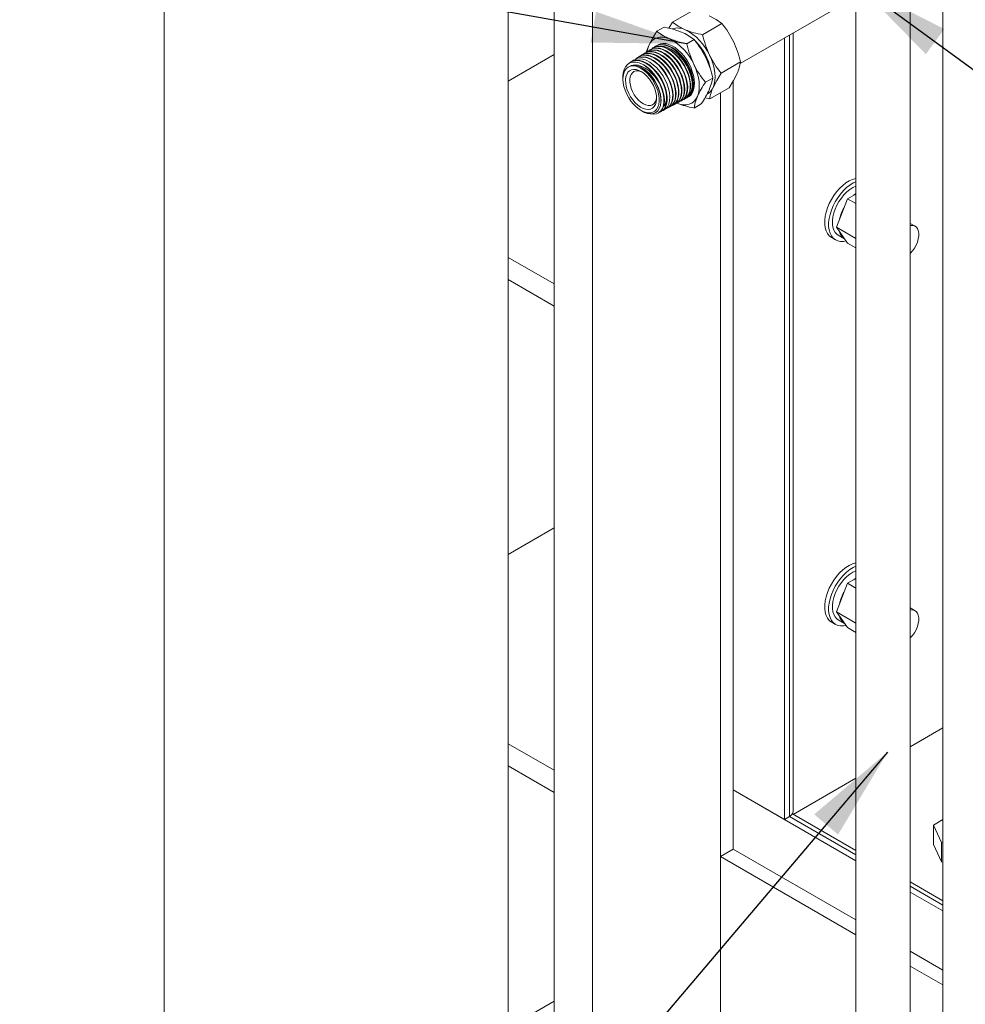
# Model space of a CAD drawing. Header units: millimetres. Extents: x 525 to 29324, y 175 to 20618.
# Tile 65 of 256: x 1987 to 3206, y 16892 to 18160. Entities that reach past the tile are written whole.
import ezdxf

# ---------------------------------------------------------------- set-up
doc = ezdxf.new("R2010")
doc.units = ezdxf.units.MM
doc.linetypes.add('SLD-Continua', pattern=[0])
doc.layers.add('COTAS', color=1, linetype='SLD-Continua')
doc.styles.get("Standard").update_dxf_attribs({"font": 'ARIALN.TTF'})
doc.dimstyles.new('SLDDIMSTYLE0', dxfattribs={"dimtxt": 0.18, "dimasz": 122.5, "dimexe": 0, "dimexo": 0.0625, "dimgap": 0, "dimtad": 0, "dimtih": 1, "dimtoh": 1, "dimdec": 0, "dimrnd": 1e-09, "dimzin": 0, "dimdsep": 46, "dimtxsty": 'Standard', "dimsah": 1, "dimcen": 0.09, "dimadec": 0, "dimazin": 0, "dimtfac": 122.5, "dimtdec": 0, "dimtofl": 0, "dimtmove": 0, "dimatfit": 3, "dimfxl": 1, "dimfrac": 2, "dimtolj": 1, "dimtzin": 0, "dimarcsym": 0})

msp = doc.modelspace()

# ---------------------------------------------------------------- linework, layer by layer
at = {"color": 7, "linetype": 'SLD-Continua', "lineweight": 18, "ltscale": 35}
for p, q in [((2173.4, 18840.4), (2173.4, 16490.9)), ((2675.9, 16609.4), (2675.9, 18697)), ((2675.9, 16609.4), (2675.9, 18697)), ((2675.9, 16609.4), (2675.9, 18697)), ((2675.9, 16609.4), (2675.9, 18697)), ((2675.9, 16609.4), (2675.9, 18697)), ((2616.8, 16616.1), (2616.8, 18688.3)), ((2725.4, 18668.5), (2725.4, 16599.8)), ((2725.4, 18668.5), (2725.4, 16599.8)), ((2725.4, 18668.5), (2725.4, 16599.8)), ((2915.7, 18103.6), (3183.4, 18258.1)), ((3177.1, 18254.5), (3177.1, 15038)), ((3134.9, 16167.8), (3134.9, 18230.1)), ((3064.9, 18189.7), (3064.9, 16167.8)), ((2828.7, 18157), (2853.5, 18171.3)), ((2817.7, 18150.7), (2808.4, 18145.3)), ((2823.9, 18149.3), (2828.7, 18157)), ((2867.4, 18140.8), (2892.2, 18155.1)), ((2979.3, 17133.7), (2979.3, 18140.3)), ((2979.3, 17133.7), (2979.3, 18140.3)), ((2979.3, 17133.7), (2979.3, 18140.3)), ((2979.3, 17133.7), (2979.3, 18140.3)), ((2979.3, 17133.7), (2979.3, 18140.3)), ((2979.3, 17133.7), (2979.3, 18140.3)), ((2979.3, 17133.7), (2979.3, 18140.3)), ((2979.3, 17133.7), (2979.3, 18140.3)), ((2979.3, 17133.7), (2979.3, 18140.3)), ((2984.1, 17140.3), (2984.1, 18143.1)), ((2984.1, 17140.3), (2984.1, 18143.1)), ((2984.1, 17140.3), (2984.1, 18143.1)), ((2984.1, 17140.3), (2984.1, 18143.1)), ((2984.1, 17140.3), (2984.1, 18143.1)), ((2984.1, 17140.3), (2984.1, 18143.1)), ((2984.1, 17140.3), (2984.1, 18143.1)), ((2984.1, 17140.3), (2984.1, 18143.1)), ((2984.1, 17140.3), (2984.1, 18143.1)), ((2806.9, 18126), (2806.4, 18125.7)), ((2856.4, 18134.5), (2847.1, 18129.1)), ((2972.8, 17129.9), (2972.8, 18136.5)), ((2972.8, 17129.9), (2972.8, 18136.5)), ((2972.8, 17129.9), (2972.8, 18136.5)), ((2972.8, 17129.9), (2972.8, 18136.5)), ((2972.8, 17129.9), (2972.8, 18136.5)), ((2972.8, 17129.9), (2972.8, 18136.5)), ((2972.8, 17129.9), (2972.8, 18136.5)), ((2972.8, 17129.9), (2972.8, 18136.5)), ((2972.8, 17129.9), (2972.8, 18136.5)), ((2675.9, 18115.2), (2616.8, 18081.1)), ((2785.5, 18112.6), (2785, 18112.3)), ((2789.1, 18114.8), (2788.6, 18114.5)), ((2792.6, 18117), (2792.1, 18116.7)), ((2796.2, 18119.3), (2795.7, 18119)), ((2799.8, 18121.5), (2799.3, 18121.2)), ((2803.3, 18123.8), (2802.8, 18123.5)), ((2774.8, 18105.8), (2774.3, 18105.5)), ((2778.4, 18108.1), (2777.9, 18107.8)), ((2782, 18110.3), (2781.5, 18110)), ((2891.4, 18091.4), (2916.1, 18105.7)), ((2764.5, 18084.3), (2764.7, 18082)), ((2880.4, 18085), (2871, 18079.6)), ((2906.8, 18081.3), (2906.8, 17091.8)), ((2906.8, 18081.3), (2906.8, 17091.8)), ((2906.8, 18081.3), (2906.8, 17091.8)), ((2876.6, 18058.1), (2901.4, 18072.4)), ((2890.3, 18066.1), (2890.3, 16533.6)), ((2890.3, 18066.1), (2890.3, 16533.6)), ((2890.3, 18066.1), (2890.3, 16533.6)), ((2828.5, 18049.6), (2829, 18049.9)), ((2832.2, 18051.6), (2832.7, 18051.9)), ((2835.9, 18053.6), (2836.4, 18053.8)), ((2839.6, 18055.5), (2840.2, 18055.8)), ((2843.4, 18057.5), (2843.9, 18057.8)), ((2847.1, 18059.5), (2847.6, 18059.7)), ((2865.6, 18051.8), (2856.3, 18046.4)), ((2876.6, 18058.1), (2870.4, 18059.6)), ((2786.5, 18044.2), (2788, 18043.2)), ((2809.9, 18039.8), (2810.4, 18040.1)), ((2813.6, 18041.8), (2814.1, 18042.1)), ((2817.3, 18043.7), (2817.8, 18044)), ((2821, 18045.7), (2821.6, 18046)), ((2824.8, 18047.7), (2825.3, 18047.9)), ((3054.2, 17929.5), (3064.9, 17935.6)), ((3054.2, 17929.5), (3064.9, 17935.6)), ((3054.2, 17929.5), (3064.9, 17935.6)), ((3062.1, 17934), (3064.9, 17936.3)), ((3062.1, 17934), (3064.9, 17936.3)), ((3062.1, 17934), (3064.9, 17936.3)), ((3040, 17892.7), (3054.2, 17929.5)), ((3040, 17892.7), (3054.2, 17929.5)), ((3040, 17892.7), (3054.2, 17929.5)), ((3054.2, 17929.5), (3064.9, 17923.3)), ((3054.2, 17929.5), (3064.9, 17923.3)), ((3054.2, 17929.5), (3064.9, 17923.3)), ((3141.2, 17894.1), (3134.9, 17897.8)), ((3141.2, 17894.1), (3134.9, 17897.8)), ((3141.2, 17894.1), (3134.9, 17897.8)), ((3040, 17892.7), (3064.9, 17878.3)), ((3054.2, 17872.3), (3040, 17892.7)), ((3040, 17892.7), (3064.9, 17878.3)), ((3054.2, 17872.3), (3040, 17892.7)), ((3040, 17892.7), (3064.9, 17878.3)), ((3054.2, 17872.3), (3040, 17892.7)), ((3033.8, 17879.4), (3038.7, 17876.5)), ((3033.8, 17879.4), (3038.7, 17876.5)), ((3033.8, 17879.4), (3038.7, 17876.5)), ((3042.2, 17882.6), (3050.3, 17877.9)), ((3042.2, 17882.6), (3050.3, 17877.9)), ((3042.2, 17882.6), (3050.3, 17877.9)), ((3054.2, 17872.3), (3064.9, 17866.2)), ((3054.2, 17872.3), (3064.9, 17866.2)), ((3054.2, 17872.3), (3064.9, 17866.2)), ((2675.9, 17819.7), (2616.8, 17853.8)), ((2675.9, 17819.7), (2616.8, 17853.8)), ((2675.9, 17819.7), (2616.8, 17853.8)), ((2675.9, 17819.7), (2616.8, 17853.8)), ((2675.9, 17819.7), (2616.8, 17853.8)), ((2675.9, 17791.1), (2616.8, 17825.3)), ((2675.9, 17791.1), (2616.8, 17825.3)), ((2675.9, 17791.1), (2616.8, 17825.3)), ((2675.9, 17791.1), (2616.8, 17825.3)), ((2675.9, 17791.1), (2616.8, 17825.3)), ((2675.9, 17791.1), (2675.9, 17819.7)), ((2675.9, 17791.1), (2675.9, 17819.7)), ((2675.9, 17791.1), (2675.9, 17819.7)), ((2675.9, 17791.1), (2675.9, 17819.7)), ((2675.9, 17791.1), (2675.9, 17819.7)), ((2675.9, 17505.5), (2616.8, 17471.4)), ((3054.2, 17434.1), (3064.9, 17440.3)), ((3054.2, 17434.1), (3064.9, 17440.3)), ((3054.2, 17434.1), (3064.9, 17440.3)), ((3062.1, 17438.6), (3064.9, 17440.9)), ((3062.1, 17438.6), (3064.9, 17440.9)), ((3062.1, 17438.6), (3064.9, 17440.9)), ((3040, 17397.3), (3054.2, 17434.1)), ((3040, 17397.3), (3054.2, 17434.1)), ((3040, 17397.3), (3054.2, 17434.1)), ((3054.2, 17434.1), (3064.9, 17428)), ((3054.2, 17434.1), (3064.9, 17428)), ((3054.2, 17434.1), (3064.9, 17428)), ((3141.2, 17398.7), (3134.9, 17402.4)), ((3141.2, 17398.7), (3134.9, 17402.4)), ((3141.2, 17398.7), (3134.9, 17402.4)), ((3040, 17397.3), (3064.9, 17382.9)), ((3054.2, 17377), (3040, 17397.3)), ((3040, 17397.3), (3064.9, 17382.9)), ((3054.2, 17377), (3040, 17397.3)), ((3040, 17397.3), (3064.9, 17382.9)), ((3054.2, 17377), (3040, 17397.3)), ((3033.8, 17384), (3038.7, 17381.2)), ((3033.8, 17384), (3038.7, 17381.2)), ((3033.8, 17384), (3038.7, 17381.2)), ((3042.2, 17387.2), (3050.3, 17382.5)), ((3042.2, 17387.2), (3050.3, 17382.5)), ((3042.2, 17387.2), (3050.3, 17382.5)), ((3054.2, 17377), (3064.9, 17370.8)), ((3054.2, 17377), (3064.9, 17370.8)), ((3054.2, 17377), (3064.9, 17370.8)), ((3177.1, 17247.8), (3134.9, 17223.5)), ((3177.1, 17247.8), (3134.9, 17223.5)), ((3177.1, 17247.8), (3134.9, 17223.5)), ((3177.1, 17247.8), (3134.9, 17223.5)), ((3177.1, 17247.8), (3134.9, 17223.5)), ((3177.1, 17247.8), (3134.9, 17223.5)), ((3177.1, 17247.8), (3134.9, 17223.5)), ((3177.1, 17247.8), (3134.9, 17223.5)), ((3177.1, 17247.8), (3134.9, 17223.5)), ((2675.9, 17193.4), (2616.8, 17227.5)), ((2675.9, 17193.4), (2616.8, 17227.5)), ((2675.9, 17193.4), (2616.8, 17227.5)), ((2675.9, 17193.4), (2616.8, 17227.5)), ((2675.9, 17193.4), (2616.8, 17227.5)), ((2675.9, 17164.8), (2616.8, 17198.9)), ((2675.9, 17164.8), (2616.8, 17198.9)), ((2675.9, 17164.8), (2616.8, 17198.9)), ((2675.9, 17164.8), (2616.8, 17198.9)), ((2675.9, 17164.8), (2616.8, 17198.9)), ((2675.9, 17193.4), (2675.9, 17193.4)), ((2675.9, 17164.8), (2675.9, 17193.4)), ((2675.9, 17193.4), (2675.9, 17193.4)), ((2675.9, 17164.8), (2675.9, 17193.4)), ((2675.9, 17193.4), (2675.9, 17193.4)), ((2675.9, 17164.8), (2675.9, 17193.4)), ((2675.9, 17193.4), (2675.9, 17193.4)), ((2675.9, 17164.8), (2675.9, 17193.4)), ((2675.9, 17193.4), (2675.9, 17193.4)), ((2675.9, 17164.8), (2675.9, 17193.4)), ((3064.9, 17183), (2984.1, 17136.4)), ((3064.9, 17183), (2984.1, 17136.4)), ((3064.9, 17183), (2984.1, 17136.4)), ((3064.9, 17183), (2984.1, 17136.4)), ((3064.9, 17183), (2984.1, 17136.4)), ((3064.9, 17183), (2984.1, 17136.4)), ((3064.9, 17183), (2984.1, 17136.4)), ((3064.9, 17183), (2984.1, 17136.4)), ((3064.9, 17183), (2984.1, 17136.4)), ((2675.9, 17164.8), (2675.9, 17164.8)), ((2675.9, 17164.8), (2675.9, 17164.8)), ((2675.9, 17164.8), (2675.9, 17164.8)), ((2675.9, 17164.8), (2675.9, 17164.8)), ((2675.9, 17164.8), (2675.9, 17164.8)), ((3064.9, 17076.8), (2906.8, 17168)), ((3064.9, 17076.8), (2906.8, 17168)), ((3064.9, 17076.8), (2906.8, 17168)), ((3064.9, 17076.8), (2906.8, 17168)), ((3064.9, 17076.8), (2906.8, 17168)), ((3064.9, 17076.8), (2906.8, 17168)), ((3064.9, 17076.8), (2906.8, 17168)), ((3064.9, 17076.8), (2906.8, 17168)), ((3064.9, 17076.8), (2906.8, 17168)), ((2972.8, 17129.9), (2906.8, 17168)), ((2972.8, 17129.9), (2906.8, 17168)), ((2972.8, 17129.9), (2906.8, 17168)), ((2972.8, 17129.9), (2906.8, 17168)), ((2972.8, 17129.9), (2906.8, 17168)), ((2972.8, 17129.9), (2906.8, 17168)), ((2972.8, 17129.9), (2906.8, 17168)), ((2972.8, 17129.9), (2906.8, 17168)), ((2972.8, 17129.9), (2906.8, 17168)), ((3064.9, 17089.8), (2983.1, 17137)), ((3064.9, 17089.8), (2983.1, 17137)), ((3064.9, 17089.8), (2983.1, 17137)), ((3064.9, 17089.8), (2983.1, 17137)), ((3064.9, 17089.8), (2983.1, 17137)), ((3064.9, 17089.8), (2983.1, 17137)), ((3064.9, 17089.8), (2983.1, 17137)), ((3064.9, 17089.8), (2983.1, 17137)), ((3064.9, 17089.8), (2983.1, 17137)), ((2979.3, 17133.7), (2972.8, 17129.9)), ((2979.3, 17133.7), (2972.8, 17129.9)), ((2979.3, 17133.7), (2972.8, 17129.9)), ((2979.3, 17133.7), (2972.8, 17129.9)), ((2979.3, 17133.7), (2972.8, 17129.9)), ((2979.3, 17133.7), (2972.8, 17129.9)), ((2979.3, 17133.7), (2972.8, 17129.9)), ((2979.3, 17133.7), (2972.8, 17129.9)), ((2979.3, 17133.7), (2972.8, 17129.9)), ((3064.9, 17084.3), (2979.3, 17133.7)), ((3064.9, 17084.3), (2979.3, 17133.7)), ((3064.9, 17084.3), (2979.3, 17133.7)), ((3064.9, 17084.3), (2979.3, 17133.7)), ((3064.9, 17084.3), (2979.3, 17133.7)), ((3064.9, 17084.3), (2979.3, 17133.7)), ((3064.9, 17084.3), (2979.3, 17133.7)), ((3064.9, 17084.3), (2979.3, 17133.7)), ((3064.9, 17084.3), (2979.3, 17133.7)), ((3177.1, 17129.7), (3164.8, 17122.6)), ((3177.1, 17129.7), (3164.8, 17122.6)), ((3177.1, 17129.7), (3164.8, 17122.6)), ((3164.8, 17122.6), (3175.2, 17100.1)), ((3164.8, 17097.8), (3164.8, 17122.6)), ((3164.8, 17122.6), (3175.2, 17100.1)), ((3164.8, 17097.8), (3164.8, 17122.6)), ((3164.8, 17122.6), (3175.2, 17100.1)), ((3164.8, 17097.8), (3164.8, 17122.6)), ((3164.8, 17097.8), (3175.2, 17075.3)), ((3164.8, 17097.8), (3175.2, 17075.3)), ((3164.8, 17097.8), (3175.2, 17075.3)), ((3175.2, 17075.3), (3175.2, 17100.1)), ((3175.2, 17100.1), (3177.1, 17099.8)), ((3175.2, 17075.3), (3175.2, 17100.1)), ((3175.2, 17100.1), (3177.1, 17099.8)), ((3175.2, 17075.3), (3175.2, 17100.1)), ((3175.2, 17100.1), (3177.1, 17099.8)), ((2890.3, 17082.3), (2906.8, 17091.8)), ((2890.3, 17082.3), (2906.8, 17091.8)), ((2890.3, 17082.3), (2906.8, 17091.8)), ((3064.9, 17000.6), (2906.8, 17091.8)), ((3064.9, 17000.6), (2906.8, 17091.8)), ((3064.9, 17000.6), (2906.8, 17091.8)), ((2890.3, 17082.3), (2890.3, 16891.8)), ((3064.9, 16981.5), (2890.3, 17082.3)), ((2890.3, 17082.3), (2890.3, 16891.8)), ((3064.9, 16981.5), (2890.3, 17082.3)), ((2890.3, 17082.3), (2890.3, 16891.8)), ((3064.9, 16981.5), (2890.3, 17082.3)), ((3175.2, 17075.3), (3177.1, 17075)), ((3175.2, 17075.3), (3177.1, 17075)), ((3175.2, 17075.3), (3177.1, 17075)), ((3177.1, 17025), (3134.9, 17049.4)), ((3177.1, 17025), (3134.9, 17049.4)), ((3177.1, 17025), (3134.9, 17049.4)), ((3177.1, 17025), (3134.9, 17049.4)), ((3177.1, 17025), (3134.9, 17049.4)), ((3177.1, 17025), (3134.9, 17049.4)), ((3177.1, 17025), (3134.9, 17049.4)), ((3177.1, 17025), (3134.9, 17049.4)), ((3177.1, 17025), (3134.9, 17049.4)), ((3177.1, 17019.5), (3134.9, 17043.9)), ((3177.1, 17019.5), (3134.9, 17043.9)), ((3177.1, 17019.5), (3134.9, 17043.9)), ((3177.1, 17019.5), (3134.9, 17043.9)), ((3177.1, 17019.5), (3134.9, 17043.9)), ((3177.1, 17019.5), (3134.9, 17043.9)), ((3177.1, 17019.5), (3134.9, 17043.9)), ((3177.1, 17019.5), (3134.9, 17043.9)), ((3177.1, 17019.5), (3134.9, 17043.9)), ((3177.1, 17012), (3134.9, 17036.4)), ((3177.1, 17012), (3134.9, 17036.4)), ((3177.1, 17012), (3134.9, 17036.4)), ((3177.1, 17012), (3134.9, 17036.4)), ((3177.1, 17012), (3134.9, 17036.4)), ((3177.1, 17012), (3134.9, 17036.4)), ((3177.1, 17012), (3134.9, 17036.4)), ((3177.1, 17012), (3134.9, 17036.4)), ((3177.1, 17012), (3134.9, 17036.4)), ((3177.1, 16935.8), (3134.9, 16960.2)), ((3177.1, 16935.8), (3134.9, 16960.2)), ((3177.1, 16935.8), (3134.9, 16960.2)), ((3177.1, 16916.8), (3134.9, 16941.1)), ((3177.1, 16916.8), (3134.9, 16941.1)), ((3177.1, 16916.8), (3134.9, 16941.1)), ((2675.9, 16895.8), (2616.8, 16861.7))]:
    msp.add_line(p, q, dxfattribs=at)
at = {"color": 7, "linetype": 'SLD-Continua', "lineweight": 18, "ltscale": 35, "flags": 128}
for points in [[(2892.2, 18155.1), (2884.9, 18160.4), (2875.8, 18165)], [(2817.7, 18150.7), (2829.4, 18148), (2840.1, 18144.3)], [(2828.7, 18157), (2836, 18151.8), (2845, 18147.2)], [(2808.4, 18145.3), (2802.6, 18135.9), (2798, 18126.9)], [(2795.8, 18119.1), (2796.6, 18122.9), (2798, 18126.9)], [(2798, 18126.9), (2799.9, 18130.4), (2802.3, 18133.3), (2805.2, 18135.4), (2808.6, 18136.9), (2812.2, 18137.7), (2816.2, 18137.7), (2820.4, 18136.9), (2824.7, 18135.5)], [(2841.1, 18056.6), (2841.1, 18056.6), (2844.4, 18058.1), (2847.2, 18060.6), (2849.3, 18063.9), (2850.7, 18068.1), (2851.3, 18072.8), (2851.2, 18078.2), (2850.3, 18083.8), (2848.6, 18089.7), (2846.3, 18095.5), (2843.2, 18101.4), (2839.7, 18106.8), (2835.6, 18111.8), (2831.3, 18116.2), (2826.6, 18119.9), (2822, 18122.7), (2817.2, 18124.6), (2812.8, 18125.5), (2808.5, 18125.5), (2804.7, 18124.5), (2801.4, 18122.4), (2801, 18122)], [(2803.4, 18123.7), (2806.1, 18125.1), (2810, 18125.9), (2814.4, 18125.7), (2818.9, 18124.5), (2823.6, 18122.4), (2828.3, 18119.4), (2832.9, 18115.4), (2837.1, 18111), (2841.1, 18105.8), (2844.5, 18100.3), (2847.4, 18094.4), (2849.6, 18088.6), (2851.1, 18082.7), (2851.8, 18077.2), (2851.8, 18071.9), (2850.9, 18067.3), (2849.4, 18063.3), (2847.1, 18060.2), (2844.2, 18057.9), (2843.9, 18057.8)], [(2845.1, 18058.8), (2846.7, 18059.3), (2849.8, 18061.4), (2852.2, 18064.4), (2853.9, 18068.2), (2854.9, 18072.7), (2855.1, 18077.9), (2854.5, 18083.4), (2853.2, 18089.3), (2851.1, 18095.1), (2848.3, 18101), (2845, 18106.6), (2841.1, 18111.9), (2836.9, 18116.5), (2832.3, 18120.6), (2827.6, 18123.8), (2822.9, 18126.1), (2818.3, 18127.5), (2813.9, 18127.9), (2809.9, 18127.3), (2806.3, 18125.6), (2805, 18124.5)], [(2806.9, 18126), (2807.4, 18126.3), (2811, 18127.7), (2815.1, 18128.2), (2819.5, 18127.7), (2824.2, 18126.1), (2828.9, 18123.7), (2833.6, 18120.3), (2838, 18116.2), (2842.3, 18111.3), (2846, 18106.1), (2849.4, 18100.3), (2852, 18094.5), (2854, 18088.5), (2855.2, 18082.8), (2855.6, 18077.3), (2855.3, 18072.3), (2854.2, 18067.8), (2852.4, 18064.2), (2849.9, 18061.3), (2847.6, 18059.8)], [(2809.1, 18127.4), (2810, 18127.9), (2813.1, 18129.2), (2816.5, 18129.7), (2820.1, 18129.4), (2824, 18128.4), (2828, 18126.6), (2832, 18124.2), (2836, 18121.1), (2839.8, 18117.4), (2843.4, 18113.3), (2846.7, 18108.7), (2849.6, 18103.9), (2852.1, 18098.8), (2854.1, 18093.6), (2855.6, 18088.4), (2856.5, 18083.4), (2856.8, 18078.6), (2856.6, 18074.1), (2855.8, 18070), (2854.4, 18066.5), (2852.5, 18063.5), (2850, 18061.2), (2847.2, 18059.6), (2846.5, 18059.3)], [(2847.5, 18060.7), (2849.1, 18061.9), (2851.4, 18064.9), (2853, 18068.8), (2853.9, 18073.2), (2853.9, 18078.3), (2853.3, 18083.7), (2851.8, 18089.4), (2849.7, 18095.1), (2846.9, 18100.8), (2843.6, 18106.2), (2839.8, 18111.2), (2835.6, 18115.6), (2831.1, 18119.4), (2826.6, 18122.4), (2822, 18124.5), (2817.6, 18125.7), (2813.4, 18125.9), (2812.8, 18125.8)], [(2847.1, 18129.1), (2835.4, 18131.8), (2824.7, 18135.5)], [(2782, 18110.2), (2782.9, 18110.9), (2786.5, 18112.1), (2790.5, 18112.4), (2794.8, 18111.8), (2799.4, 18110.1), (2803.9, 18107.6), (2808.5, 18104.2), (2812.8, 18100.2), (2816.9, 18095.4), (2820.5, 18090.2), (2823.6, 18084.6), (2826.1, 18079), (2827.9, 18073.1), (2829, 18067.6), (2829.3, 18062.3), (2828.9, 18057.5), (2827.7, 18053.3), (2825.9, 18049.8), (2823.3, 18047.1), (2821.5, 18046.1)], [(2823.4, 18047.2), (2825.3, 18048), (2828.1, 18050.3), (2830.3, 18053.4), (2831.8, 18057.4), (2832.5, 18061.9), (2832.5, 18067.1), (2831.7, 18072.5), (2830.1, 18078.3), (2828, 18084), (2825.1, 18089.8), (2821.7, 18095.1), (2817.7, 18100.1), (2813.6, 18104.5), (2809, 18108.2), (2804.5, 18111.1), (2799.8, 18113.2), (2795.4, 18114.2), (2791.2, 18114.3), (2787.4, 18113.4), (2784, 18111.6), (2783.6, 18111.1)], [(2785.5, 18112.6), (2785.6, 18112.6), (2789.2, 18114.2), (2793, 18114.7), (2797.4, 18114.3), (2801.8, 18112.9), (2806.5, 18110.5), (2811, 18107.4), (2815.5, 18103.4), (2819.6, 18098.9), (2823.4, 18093.7), (2826.6, 18088.2), (2829.3, 18082.4), (2831.3, 18076.7), (2832.6, 18071), (2833.1, 18065.7), (2832.8, 18060.6), (2831.9, 18056.3), (2830.1, 18052.6), (2827.8, 18049.7), (2825.2, 18048)], [(2826.4, 18048.8), (2826.5, 18048.8), (2829.8, 18050.4), (2832.4, 18052.9), (2834.4, 18056.3), (2835.7, 18060.4), (2836.3, 18065.2), (2836.1, 18070.3), (2835.1, 18076), (2833.5, 18081.7), (2831.1, 18087.6), (2828.1, 18093.1), (2824.5, 18098.5), (2820.5, 18103.3), (2816.2, 18107.7), (2811.7, 18111.2), (2807, 18113.9), (2802.5, 18115.7), (2798, 18116.6), (2793.9, 18116.5), (2790.1, 18115.3), (2787, 18113.3), (2786.8, 18113.2)], [(2789.1, 18114.7), (2791.8, 18116.1), (2795.7, 18116.9), (2799.9, 18116.7), (2804.4, 18115.6), (2809, 18113.5), (2813.6, 18110.4), (2818.1, 18106.7), (2822.4, 18102.2), (2826.2, 18097.2), (2829.6, 18091.7), (2832.4, 18086.1), (2834.6, 18080.2), (2836, 18074.5), (2836.8, 18068.9), (2836.7, 18063.9), (2835.9, 18059.3), (2834.4, 18055.4), (2832.1, 18052.3), (2829.3, 18050.1), (2829, 18050)], [(2830.2, 18050.9), (2831, 18051.1), (2834.1, 18052.9), (2836.7, 18055.6), (2838.5, 18059.1), (2839.7, 18063.5), (2840.1, 18068.3), (2839.7, 18073.7), (2838.6, 18079.3), (2836.7, 18085.2), (2834.2, 18090.9), (2831, 18096.6), (2827.4, 18101.8), (2823.2, 18106.6), (2818.9, 18110.7), (2814.2, 18114.1), (2809.6, 18116.6), (2805, 18118.3), (2800.6, 18118.9), (2796.5, 18118.5), (2792.9, 18117.2), (2790.7, 18115.6)], [(2792.7, 18116.9), (2794.5, 18118), (2798.2, 18119.1), (2802.4, 18119.1), (2806.8, 18118.2), (2811.5, 18116.3), (2816.1, 18113.5), (2820.7, 18109.9), (2825, 18105.6), (2829, 18100.6), (2832.5, 18095.3), (2835.5, 18089.5), (2837.8, 18083.8), (2839.5, 18077.9), (2840.4, 18072.4), (2840.6, 18067.1), (2840, 18062.4), (2838.6, 18058.3), (2836.5, 18055), (2833.8, 18052.5), (2832.7, 18052)], [(2834.4, 18053), (2835.5, 18053.3), (2838.5, 18055.4), (2840.9, 18058.3), (2842.6, 18062.1), (2843.6, 18066.5), (2843.8, 18071.6), (2843.3, 18077), (2841.9, 18082.8), (2839.9, 18088.6), (2837.2, 18094.5), (2833.9, 18100), (2830.1, 18105.2), (2826, 18109.8), (2821.4, 18113.8), (2816.8, 18117), (2812.1, 18119.4), (2807.6, 18120.7), (2803.2, 18121.1), (2799.3, 18120.6), (2795.7, 18119), (2794.6, 18118.1)], [(2796.3, 18119.2), (2797.1, 18119.8), (2800.9, 18121.1), (2804.9, 18121.4), (2809.4, 18120.8), (2813.9, 18119.1), (2818.7, 18116.5), (2823.2, 18113.1), (2827.7, 18108.9), (2831.7, 18104.1), (2835.4, 18098.7), (2838.5, 18093.2), (2841.1, 18087.3), (2842.9, 18081.5), (2844, 18075.7), (2844.4, 18070.5), (2843.9, 18065.5), (2842.8, 18061.3), (2840.8, 18057.7), (2838.3, 18055), (2836.4, 18054)], [(2838.3, 18055.1), (2840, 18055.7), (2842.8, 18057.9), (2845.1, 18061.1), (2846.7, 18065), (2847.5, 18069.7), (2847.5, 18074.8), (2846.8, 18080.5), (2845.3, 18086.2), (2843.1, 18092.1), (2840.3, 18097.8), (2836.8, 18103.4), (2832.9, 18108.5), (2828.6, 18113.1), (2824.1, 18116.8), (2819.3, 18119.9), (2814.7, 18122), (2810.1, 18123.2), (2805.9, 18123.4), (2801.9, 18122.5), (2798.6, 18120.7), (2797.9, 18120.1)], [(2799.8, 18121.5), (2799.9, 18121.6), (2803.4, 18123.2), (2807.5, 18123.7), (2811.8, 18123.3), (2816.5, 18121.8), (2821.1, 18119.5), (2825.8, 18116.2), (2830.2, 18112.2), (2834.5, 18107.5), (2838.3, 18102.3), (2841.6, 18096.6), (2844.2, 18090.9), (2846.3, 18084.9), (2847.6, 18079.3), (2848.1, 18073.7), (2847.9, 18068.7), (2846.9, 18064.2), (2845.1, 18060.5), (2842.7, 18057.6), (2840.1, 18055.9)], [(2876.4, 18114.4), (2878.8, 18108.7), (2880.8, 18103), (2882.3, 18097.3), (2883.2, 18091.8), (2883.5, 18086.5), (2883.2, 18081.6), (2882.4, 18077.1), (2881, 18073)], [(2791.5, 18101.9), (2785.4, 18104.6), (2781.2, 18105.5), (2777.1, 18105.4), (2773.5, 18104.4), (2770.4, 18102.4), (2767.9, 18099.6), (2766.1, 18095.9), (2764.9, 18091.7), (2764.5, 18086.8), (2764.6, 18084.3)], [(2767.5, 18069.2), (2769.5, 18064.4), (2772.1, 18059.7), (2775, 18055.3), (2778.3, 18051.3), (2781.9, 18047.7), (2785.6, 18044.8), (2789.4, 18042.5), (2793.1, 18040.9), (2796.7, 18040.1), (2800.1, 18040.1), (2803.2, 18040.9), (2805.8, 18042.4), (2808.1, 18044.6), (2809.8, 18047.5), (2810.9, 18051), (2811.4, 18055), (2811.4, 18059.4), (2810.7, 18064.1), (2809.5, 18068.9), (2807.7, 18073.8), (2805.4, 18078.6), (2802.6, 18083.1), (2799.4, 18087.4), (2796, 18091.2), (2792.4, 18094.4), (2788.6, 18097), (2784.9, 18099), (2781.2, 18100.1), (2777.7, 18100.6), (2774.4, 18100.2), (2771.5, 18099), (2769.1, 18097.2), (2767.1, 18094.6), (2765.7, 18091.4), (2764.8, 18087.6), (2764.6, 18083.4), (2765, 18078.8), (2765.9, 18074.1), (2767.5, 18069.2)], [(2811.8, 18041), (2811.9, 18041.1), (2815, 18042.7), (2817.6, 18045.2), (2819.5, 18048.6), (2820.8, 18052.7), (2821.3, 18057.4), (2821, 18062.6), (2820, 18068.1), (2818.3, 18073.8), (2815.3, 18080.8), (2812.2, 18086.2), (2808.5, 18091.4), (2804.5, 18095.9), (2800.1, 18100), (2795.6, 18103.2), (2791, 18105.6), (2786.6, 18107.1), (2782.3, 18107.6), (2778.4, 18107.2), (2774.8, 18105.8), (2771.9, 18103.5), (2771.5, 18103.1)], [(2774.7, 18101.1), (2780.6, 18102.1), (2784.8, 18101.5), (2789.1, 18100), (2793.5, 18097.7), (2797.9, 18094.7), (2802.1, 18090.9), (2806, 18086.5), (2811.6, 18078.6)], [(2774.7, 18101.1), (2779.5, 18101.5), (2784.6, 18100.4), (2792, 18096.5), (2799.2, 18090.3), (2805.4, 18082.3), (2810.1, 18073.3), (2813, 18064.1), (2813.8, 18055.6), (2813.5, 18054.1)], [(2774.8, 18105.8), (2774.9, 18105.9), (2778.4, 18107.4), (2782.3, 18108), (2786.6, 18107.5), (2790.7, 18106.3), (2795, 18104.2), (2799.2, 18101.4), (2803.4, 18097.9), (2807.5, 18093.5), (2811.3, 18088.5), (2814.6, 18083.2), (2817.5, 18077.5), (2819.6, 18071.9), (2821, 18066.2), (2821.7, 18060.9), (2821.7, 18055.8), (2820.9, 18051.4), (2819.4, 18047.5), (2817.3, 18044.5), (2814.4, 18042.2), (2814.1, 18042.1)], [(2815.4, 18043), (2816.4, 18043.3), (2819.4, 18045.2), (2821.9, 18047.9), (2823.7, 18051.5), (2824.7, 18055.7), (2825.1, 18060.6), (2824.6, 18065.8), (2823.4, 18071.5), (2821.6, 18077.2), (2819, 18082.9), (2815.9, 18088.3), (2812.2, 18093.6), (2808.2, 18098.1), (2803.8, 18102.2), (2799.3, 18105.4), (2794.7, 18107.9), (2790.2, 18109.3), (2785.9, 18109.9), (2782, 18109.5), (2778.4, 18108.1), (2776.4, 18106.6)], [(2819.5, 18045.2), (2820.9, 18045.6), (2823.8, 18047.7), (2826.1, 18050.7), (2827.7, 18054.4), (2828.6, 18058.9), (2828.8, 18063.8), (2828.2, 18069.3), (2826.8, 18074.8), (2824.8, 18080.7), (2822.1, 18086.3), (2818.8, 18091.8), (2815, 18096.8), (2810.8, 18101.4), (2806.5, 18105.2), (2801.8, 18108.3), (2797.3, 18110.5), (2792.8, 18111.8), (2788.6, 18112.1), (2784.6, 18111.5), (2781.2, 18109.9), (2780.3, 18109.1)], [(2791.5, 18101.9), (2797.5, 18097.6), (2801.8, 18093.6), (2805.8, 18088.8), (2809.3, 18083.8), (2812.4, 18078.2), (2814.8, 18072.6), (2816.7, 18066.9), (2817.7, 18061.5), (2818.1, 18056.2), (2817.7, 18051.5), (2816.5, 18047.3), (2814.7, 18043.9), (2812.1, 18041.2), (2810.3, 18040.2)], [(2856, 18102.6), (2858.5, 18097), (2860.5, 18091.3), (2861.9, 18085.6), (2862.8, 18080.1), (2863.1, 18074.8), (2862.9, 18069.8), (2862, 18065.3), (2860.6, 18061.3)], [(2774.6, 18060.9), (2772.2, 18065.2), (2770.3, 18069.7), (2769, 18074.2), (2768.2, 18078.6), (2768, 18082.7), (2768.4, 18086.5), (2769.5, 18089.7), (2771.1, 18092.4), (2773.2, 18094.4), (2775.7, 18095.7), (2778.7, 18096.2), (2781.9, 18095.9), (2785.3, 18094.8), (2788.8, 18093), (2792.3, 18090.5), (2795.6, 18087.4), (2798.7, 18083.7), (2801.5, 18079.7), (2803.9, 18075.3), (2805.8, 18070.9), (2807.1, 18066.4), (2807.9, 18062), (2808.1, 18057.8), (2807.7, 18054.1), (2806.6, 18050.8), (2805, 18048.2), (2802.9, 18046.2), (2800.3, 18044.9), (2797.4, 18044.4), (2794.2, 18044.7), (2790.8, 18045.8), (2787.3, 18047.6), (2783.8, 18050.1), (2780.5, 18053.2), (2777.4, 18056.8), (2774.6, 18060.9)], [(2789.5, 18092.6), (2787.4, 18093.4), (2784.3, 18094.2), (2781.5, 18094.1), (2778.9, 18093.3), (2776.8, 18091.8), (2775.2, 18089.6), (2774.1, 18086.7), (2773.5, 18083.4), (2773.6, 18079.7), (2774.2, 18075.7), (2775.4, 18071.6), (2777.1, 18067.5)], [(2788, 18043.2), (2788.2, 18043.1), (2792.4, 18040.8), (2796.4, 18039.4), (2800.3, 18038.9), (2803.8, 18039.3), (2806.9, 18040.7), (2809.5, 18042.9), (2811.5, 18045.9), (2812.9, 18049.6), (2813.5, 18053.9), (2813.5, 18058.6), (2812.7, 18063.7), (2811.3, 18069), (2809.2, 18074.2), (2806.2, 18080), (2803.1, 18084.8), (2799.5, 18089.2), (2793.2, 18095.1)], [(2891.4, 18091.4), (2885.6, 18082), (2881, 18073)], [(2901.4, 18072.4), (2907.2, 18081.8), (2911.8, 18090.8)], [(2799.7, 18039), (2800.7, 18038.7), (2804.4, 18038.4), (2807.9, 18039), (2810.9, 18040.4), (2813.5, 18042.7), (2815.5, 18045.9), (2816.9, 18049.9), (2817.5, 18054.4), (2817.4, 18059.6), (2816.5, 18064.9), (2814.9, 18070.6), (2811.6, 18078.6)], [(2880.4, 18085), (2878.9, 18078.2), (2876, 18070.2)], [(2777.1, 18067.5), (2779.3, 18063.5), (2781.9, 18059.9), (2784.7, 18056.6), (2787.8, 18053.9), (2791, 18051.7), (2794.2, 18050.3), (2797.3, 18049.6), (2800.1, 18049.6), (2802.6, 18050.4), (2804.7, 18052), (2806.4, 18054.2), (2807.5, 18057), (2808.1, 18060.3), (2808.1, 18060.4)], [(2819.3, 18072.5), (2821.1, 18064.4), (2820.9, 18056.3), (2818.6, 18049.9), (2816.7, 18048.1)], [(2860.6, 18061.3), (2858.7, 18057.8), (2856.2, 18054.9), (2853.3, 18052.8), (2850, 18051.3), (2846.4, 18050.5), (2842.4, 18050.5), (2838.2, 18051.3), (2833.9, 18052.7)], [(2856.3, 18046.4), (2857.7, 18053.3), (2860.6, 18061.3)], [(3033.8, 17879.4), (3033.4, 17879.6), (3030.6, 17881.8), (3028.4, 17884.7), (3026.7, 17888.2), (3025.5, 17892.2), (3024.9, 17896.7), (3024.9, 17901.7), (3025.5, 17906.9), (3026.7, 17912.3), (3028.4, 17917.8), (3030.6, 17923.2), (3033.4, 17928.6), (3036.5, 17933.7), (3040.1, 17938.5), (3043.9, 17942.9), (3048, 17946.7), (3052.1, 17950), (3056.4, 17952.6), (3060.6, 17954.5), (3064.8, 17955.7), (3064.9, 17955.8)], [(3033.8, 17879.4), (3033.4, 17879.6), (3030.6, 17881.8), (3028.4, 17884.7), (3026.7, 17888.2), (3025.5, 17892.2), (3024.9, 17896.7), (3024.9, 17901.7), (3025.5, 17906.9), (3026.7, 17912.3), (3028.4, 17917.8), (3030.6, 17923.2), (3033.4, 17928.6), (3036.5, 17933.7), (3040.1, 17938.5), (3043.9, 17942.9), (3048, 17946.7), (3052.1, 17950), (3056.4, 17952.6), (3060.6, 17954.5), (3064.8, 17955.7), (3064.9, 17955.8)], [(3033.8, 17879.4), (3033.4, 17879.6), (3030.6, 17881.8), (3028.4, 17884.7), (3026.7, 17888.2), (3025.5, 17892.2), (3024.9, 17896.7), (3024.9, 17901.7), (3025.5, 17906.9), (3026.7, 17912.3), (3028.4, 17917.8), (3030.6, 17923.2), (3033.4, 17928.6), (3036.5, 17933.7), (3040.1, 17938.5), (3043.9, 17942.9), (3048, 17946.7), (3052.1, 17950), (3056.4, 17952.6), (3060.6, 17954.5), (3064.8, 17955.7), (3064.9, 17955.8)], [(3052.2, 17875.3), (3048.8, 17874.6), (3045, 17874.6), (3041.5, 17875.3), (3038.3, 17876.8), (3035.6, 17878.9), (3033.3, 17881.8), (3031.6, 17885.3), (3030.4, 17889.3), (3029.8, 17893.9), (3029.8, 17898.8), (3030.4, 17904), (3031.6, 17909.4), (3033.3, 17914.9), (3035.6, 17920.4), (3038.3, 17925.7), (3041.5, 17930.8), (3045, 17935.6), (3048.8, 17940), (3052.9, 17943.9), (3057.1, 17947.1), (3061.3, 17949.8), (3064.9, 17951.4)], [(3052.2, 17875.3), (3048.8, 17874.6), (3045, 17874.6), (3041.5, 17875.3), (3038.3, 17876.8), (3035.6, 17878.9), (3033.3, 17881.8), (3031.6, 17885.3), (3030.4, 17889.3), (3029.8, 17893.9), (3029.8, 17898.8), (3030.4, 17904), (3031.6, 17909.4), (3033.3, 17914.9), (3035.6, 17920.4), (3038.3, 17925.7), (3041.5, 17930.8), (3045, 17935.6), (3048.8, 17940), (3052.9, 17943.9), (3057.1, 17947.1), (3061.3, 17949.8), (3064.9, 17951.4)], [(3052.2, 17875.3), (3048.8, 17874.6), (3045, 17874.6), (3041.5, 17875.3), (3038.3, 17876.8), (3035.6, 17878.9), (3033.3, 17881.8), (3031.6, 17885.3), (3030.4, 17889.3), (3029.8, 17893.9), (3029.8, 17898.8), (3030.4, 17904), (3031.6, 17909.4), (3033.3, 17914.9), (3035.6, 17920.4), (3038.3, 17925.7), (3041.5, 17930.8), (3045, 17935.6), (3048.8, 17940), (3052.9, 17943.9), (3057.1, 17947.1), (3061.3, 17949.8), (3064.9, 17951.4)], [(3042.2, 17882.6), (3040.5, 17883.8), (3038.2, 17886.2), (3036.5, 17889.2), (3035.4, 17892.9), (3034.8, 17896.9), (3034.8, 17901.4), (3035.4, 17906.2), (3036.5, 17911.2), (3038.2, 17916.2), (3040.5, 17921.1), (3043.1, 17925.9), (3046.2, 17930.4), (3049.6, 17934.6), (3053.2, 17938.2), (3057, 17941.3), (3060.9, 17943.8), (3064.8, 17945.6), (3064.9, 17945.6)], [(3042.2, 17882.6), (3040.5, 17883.8), (3038.2, 17886.2), (3036.5, 17889.2), (3035.4, 17892.9), (3034.8, 17896.9), (3034.8, 17901.4), (3035.4, 17906.2), (3036.5, 17911.2), (3038.2, 17916.2), (3040.5, 17921.1), (3043.1, 17925.9), (3046.2, 17930.4), (3049.6, 17934.6), (3053.2, 17938.2), (3057, 17941.3), (3060.9, 17943.8), (3064.8, 17945.6), (3064.9, 17945.6)], [(3042.2, 17882.6), (3040.5, 17883.8), (3038.2, 17886.2), (3036.5, 17889.2), (3035.4, 17892.9), (3034.8, 17896.9), (3034.8, 17901.4), (3035.4, 17906.2), (3036.5, 17911.2), (3038.2, 17916.2), (3040.5, 17921.1), (3043.1, 17925.9), (3046.2, 17930.4), (3049.6, 17934.6), (3053.2, 17938.2), (3057, 17941.3), (3060.9, 17943.8), (3064.8, 17945.6), (3064.9, 17945.6)], [(3134.9, 17858.9), (3135, 17859), (3137.8, 17862.2), (3140.4, 17865.7), (3142.5, 17869.6), (3144.2, 17873.6), (3145.4, 17877.7), (3146, 17881.6), (3146, 17885.2), (3145.4, 17888.4), (3144.2, 17891.1), (3142.5, 17893.2), (3140.4, 17894.5), (3137.8, 17895.2), (3135, 17895), (3134.9, 17895)], [(3134.9, 17858.9), (3135, 17859), (3137.8, 17862.2), (3140.4, 17865.7), (3142.5, 17869.6), (3144.2, 17873.6), (3145.4, 17877.7), (3146, 17881.6), (3146, 17885.2), (3145.4, 17888.4), (3144.2, 17891.1), (3142.5, 17893.2), (3140.4, 17894.5), (3137.8, 17895.2), (3135, 17895), (3134.9, 17895)], [(3134.9, 17858.9), (3135, 17859), (3137.8, 17862.2), (3140.4, 17865.7), (3142.5, 17869.6), (3144.2, 17873.6), (3145.4, 17877.7), (3146, 17881.6), (3146, 17885.2), (3145.4, 17888.4), (3144.2, 17891.1), (3142.5, 17893.2), (3140.4, 17894.5), (3137.8, 17895.2), (3135, 17895), (3134.9, 17895)], [(3033.8, 17384), (3033.4, 17384.2), (3030.6, 17386.4), (3028.4, 17389.3), (3026.7, 17392.8), (3025.5, 17396.8), (3024.9, 17401.4), (3024.9, 17406.3), (3025.5, 17411.5), (3026.7, 17416.9), (3028.4, 17422.4), (3030.6, 17427.9), (3033.4, 17433.2), (3036.5, 17438.3), (3040.1, 17443.1), (3043.9, 17447.5), (3048, 17451.3), (3052.1, 17454.6), (3056.4, 17457.2), (3060.6, 17459.2), (3064.8, 17460.4), (3064.9, 17460.4)], [(3033.8, 17384), (3033.4, 17384.2), (3030.6, 17386.4), (3028.4, 17389.3), (3026.7, 17392.8), (3025.5, 17396.8), (3024.9, 17401.4), (3024.9, 17406.3), (3025.5, 17411.5), (3026.7, 17416.9), (3028.4, 17422.4), (3030.6, 17427.9), (3033.4, 17433.2), (3036.5, 17438.3), (3040.1, 17443.1), (3043.9, 17447.5), (3048, 17451.3), (3052.1, 17454.6), (3056.4, 17457.2), (3060.6, 17459.2), (3064.8, 17460.4), (3064.9, 17460.4)], [(3033.8, 17384), (3033.4, 17384.2), (3030.6, 17386.4), (3028.4, 17389.3), (3026.7, 17392.8), (3025.5, 17396.8), (3024.9, 17401.4), (3024.9, 17406.3), (3025.5, 17411.5), (3026.7, 17416.9), (3028.4, 17422.4), (3030.6, 17427.9), (3033.4, 17433.2), (3036.5, 17438.3), (3040.1, 17443.1), (3043.9, 17447.5), (3048, 17451.3), (3052.1, 17454.6), (3056.4, 17457.2), (3060.6, 17459.2), (3064.8, 17460.4), (3064.9, 17460.4)], [(3052.2, 17379.9), (3048.8, 17379.3), (3045, 17379.2), (3041.5, 17379.9), (3038.3, 17381.4), (3035.6, 17383.6), (3033.3, 17386.4), (3031.6, 17389.9), (3030.4, 17394), (3029.8, 17398.5), (3029.8, 17403.4), (3030.4, 17408.6), (3031.6, 17414), (3033.3, 17419.5), (3035.6, 17425), (3038.3, 17430.4), (3041.5, 17435.5), (3045, 17440.3), (3048.8, 17444.6), (3052.9, 17448.5), (3057.1, 17451.8), (3061.3, 17454.4), (3064.9, 17456)], [(3052.2, 17379.9), (3048.8, 17379.3), (3045, 17379.2), (3041.5, 17379.9), (3038.3, 17381.4), (3035.6, 17383.6), (3033.3, 17386.4), (3031.6, 17389.9), (3030.4, 17394), (3029.8, 17398.5), (3029.8, 17403.4), (3030.4, 17408.6), (3031.6, 17414), (3033.3, 17419.5), (3035.6, 17425), (3038.3, 17430.4), (3041.5, 17435.5), (3045, 17440.3), (3048.8, 17444.6), (3052.9, 17448.5), (3057.1, 17451.8), (3061.3, 17454.4), (3064.9, 17456)], [(3052.2, 17379.9), (3048.8, 17379.3), (3045, 17379.2), (3041.5, 17379.9), (3038.3, 17381.4), (3035.6, 17383.6), (3033.3, 17386.4), (3031.6, 17389.9), (3030.4, 17394), (3029.8, 17398.5), (3029.8, 17403.4), (3030.4, 17408.6), (3031.6, 17414), (3033.3, 17419.5), (3035.6, 17425), (3038.3, 17430.4), (3041.5, 17435.5), (3045, 17440.3), (3048.8, 17444.6), (3052.9, 17448.5), (3057.1, 17451.8), (3061.3, 17454.4), (3064.9, 17456)], [(3042.2, 17387.2), (3040.5, 17388.4), (3038.2, 17390.8), (3036.5, 17393.9), (3035.4, 17397.5), (3034.8, 17401.6), (3034.8, 17406.1), (3035.4, 17410.8), (3036.5, 17415.8), (3038.2, 17420.8), (3040.5, 17425.8), (3043.1, 17430.6), (3046.2, 17435.1), (3049.6, 17439.2), (3053.2, 17442.9), (3057, 17446), (3060.9, 17448.4), (3064.8, 17450.2), (3064.9, 17450.2)], [(3042.2, 17387.2), (3040.5, 17388.4), (3038.2, 17390.8), (3036.5, 17393.9), (3035.4, 17397.5), (3034.8, 17401.6), (3034.8, 17406.1), (3035.4, 17410.8), (3036.5, 17415.8), (3038.2, 17420.8), (3040.5, 17425.8), (3043.1, 17430.6), (3046.2, 17435.1), (3049.6, 17439.2), (3053.2, 17442.9), (3057, 17446), (3060.9, 17448.4), (3064.8, 17450.2), (3064.9, 17450.2)], [(3042.2, 17387.2), (3040.5, 17388.4), (3038.2, 17390.8), (3036.5, 17393.9), (3035.4, 17397.5), (3034.8, 17401.6), (3034.8, 17406.1), (3035.4, 17410.8), (3036.5, 17415.8), (3038.2, 17420.8), (3040.5, 17425.8), (3043.1, 17430.6), (3046.2, 17435.1), (3049.6, 17439.2), (3053.2, 17442.9), (3057, 17446), (3060.9, 17448.4), (3064.8, 17450.2), (3064.9, 17450.2)], [(3134.9, 17363.6), (3135, 17363.7), (3137.8, 17366.8), (3140.4, 17370.4), (3142.5, 17374.3), (3144.2, 17378.3), (3145.4, 17382.3), (3146, 17386.2), (3146, 17389.8), (3145.4, 17393), (3144.2, 17395.7), (3142.5, 17397.8), (3140.4, 17399.2), (3137.8, 17399.8), (3135, 17399.7), (3134.9, 17399.6)], [(3134.9, 17363.6), (3135, 17363.7), (3137.8, 17366.8), (3140.4, 17370.4), (3142.5, 17374.3), (3144.2, 17378.3), (3145.4, 17382.3), (3146, 17386.2), (3146, 17389.8), (3145.4, 17393), (3144.2, 17395.7), (3142.5, 17397.8), (3140.4, 17399.2), (3137.8, 17399.8), (3135, 17399.7), (3134.9, 17399.6)], [(3134.9, 17363.6), (3135, 17363.7), (3137.8, 17366.8), (3140.4, 17370.4), (3142.5, 17374.3), (3144.2, 17378.3), (3145.4, 17382.3), (3146, 17386.2), (3146, 17389.8), (3145.4, 17393), (3144.2, 17395.7), (3142.5, 17397.8), (3140.4, 17399.2), (3137.8, 17399.8), (3135, 17399.7), (3134.9, 17399.6)]]:
    msp.add_lwpolyline(points, dxfattribs=at)
at = {"color": 7, "linetype": 'SLD-Continua', "lineweight": 18, "ltscale": 1225}
for centre, radius, start, end in [((2802.1, 18080), 117.3, 26.4114, 39.8434), ((2849.3, 18194.7), 64.1, 230.3649, 247.467), ((2835.1, 18126.7), 22.8, 64.0841, 107.7505), ((2815.5, 18085.1), 64.1, 50.3649, 67.467), ((2885.4, 18246.9), 107.6, 247.9379, 260.3451), ((2814.9, 18087.1), 67.2, 23.9291, 63.3885), ((2988.9, 18167.2), 124.3, 192.2379, 205.1428), ((2839.3, 18107.3), 45.8, 154.6202, 166.3228), ((2794.6, 18075.4), 67.2, 23.9317, 63.3859), ((2968.6, 18155.4), 124.3, 192.2375, 205.1431), ((2766.2, 18059.2), 117.5, 26.4194, 39.8315), ((2813, 18084.8), 65.5, 10.3972, 45.9587), ((2798.9, 18080.8), 119.8, 11.9941, 25.3866), ((2978.4, 18164.6), 113.8, 206.2001, 220.0548), ((2777.3, 18077.9), 23.4, 47.3026, 96.2803), ((2760.5, 18054.9), 56.2, 24.9026, 56.6362), ((2958.2, 18152.9), 113.9, 206.2043, 220.0464), ((2763.2, 18060.2), 119.8, 11.9927, 25.3923), ((2861.8, 18113.5), 54.9, 335.5857, 351.8356), ((2972.7, 18010), 123.2, 145.5947, 155.4205), ((2764.1, 18121.3), 123.1, 325.5889, 335.4267), ((2864.4, 18079.8), 17.8, 300.2773, 337.8113), ((2931.1, 18050.3), 55.1, 155.6202, 171.8008), ((2874.3, 18152.5), 107.6, 247.9379, 260.3451), ((3100.3, 17890.4), 57.8, 149.9233, 167.6648), ((3100.3, 17890.4), 57.8, 149.9233, 167.6648), ((3100.3, 17890.4), 57.8, 149.9233, 167.6648), ((3058.3, 17890.4), 14.8, 192.9173, 237.9101), ((3058.3, 17890.4), 14.8, 192.9173, 237.9101), ((3058.3, 17890.4), 14.8, 192.9173, 237.9101), ((3100.3, 17395.1), 57.8, 149.9238, 167.6643), ((3100.3, 17395.1), 57.8, 149.9238, 167.6643), ((3100.3, 17395.1), 57.8, 149.9238, 167.6643), ((3058.3, 17395), 14.8, 192.9173, 237.9101), ((3058.3, 17395), 14.8, 192.9173, 237.9101), ((3058.3, 17395), 14.8, 192.9173, 237.9101), ((2976, 17141.1), 8.11, 293.9273, 354.7484), ((2976, 17141.1), 8.11, 293.9273, 354.7484), ((2976, 17141.1), 8.11, 293.9273, 354.7484), ((2976, 17141.1), 8.11, 293.9273, 354.7484), ((2976, 17141.1), 8.11, 293.9273, 354.7484), ((2976, 17141.1), 8.11, 293.9273, 354.7484), ((2976, 17141.1), 8.11, 293.9273, 354.7484), ((2976, 17141.1), 8.11, 293.9273, 354.7484), ((2976, 17141.1), 8.11, 293.9273, 354.7484)]:
    msp.add_arc(centre, radius, start, end, dxfattribs=at)

# ---------------------------------------------------------------- leaders
at = {"layer": 'COTAS', "ltscale": 35}
for points in [[(2847.1, 18129.1), (1482.5, 18372.2)], [(3068.2, 18204.3), (4430.1, 17207.3)], [(3105.9, 17216.8), (2006.4, 15922.2)]]:
    msp.add_leader(points, dimstyle='SLDDIMSTYLE0', dxfattribs=at)

doc.saveas('drawing.dxf')
